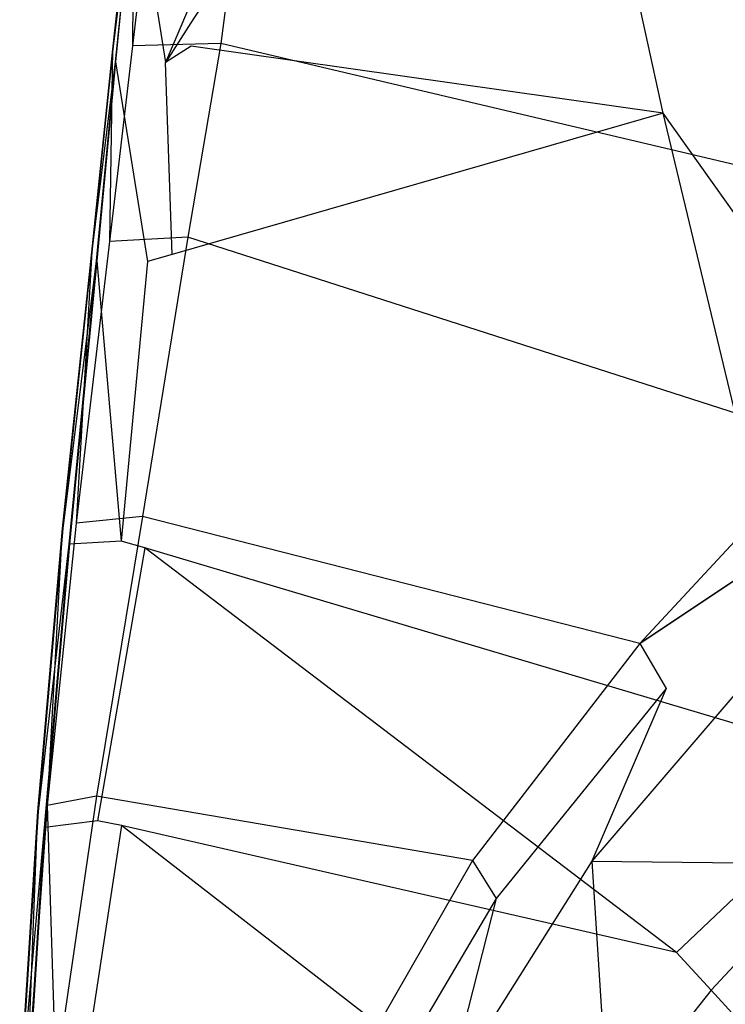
# Model space of a CAD drawing. Extents: x 0 to 0.36, y -0.55 to 0.
# Tile 11 of 21: x 0.003 to 0.064, y -0.213 to -0.128. Entities that reach past the tile are written whole.
import ezdxf

# ---------------------------------------------------------------- set-up
doc = ezdxf.new("R2010")
doc.units = 0
doc.layers.add('L0_VB__OMNIA_CLASSIC_768210_0__', color=7, linetype='CONTINUOUS')

msp = doc.modelspace()

# ---------------------------------------------------------------- linework, layer by layer
at = {"layer": 'L0_VB__OMNIA_CLASSIC_768210_0__', "color": 8, "invisible_edges": 14}
for points in [[(0.047091, -0.083773, 0.335615), (0.017904, -0.127664, 0.335615), (0.017674, -0.130105, 0.335615), (0.047091, -0.083773, 0.335615)], [(0.05858, -0.135894, 0.335615), (0.047091, -0.083773, 0.335615), (0.017674, -0.130105, 0.335615), (0.05858, -0.135894, 0.335615)], [(0.074209, -0.118838, 0.335615), (0.047091, -0.083773, 0.335615), (0.05858, -0.135894, 0.335615), (0.074209, -0.118838, 0.335615)], [(0.012653, -0.113794, 0.303133), (0.010872, -0.13036, 0.303133), (0.0109, -0.130363, 0.305945), (0.012653, -0.113794, 0.303133)], [(0.012653, -0.113794, 0.303133), (0.012606, -0.130065, 0.298449), (0.010872, -0.13036, 0.303133), (0.012653, -0.113794, 0.303133)], [(0.012653, -0.113794, 0.303133), (0.0109, -0.130363, 0.305945), (0.012674, -0.113796, 0.305945), (0.012653, -0.113794, 0.303133)], [(0.012674, -0.113796, 0.305945), (0.0109, -0.130363, 0.305945), (0.012804, -0.114694, 0.327944), (0.012674, -0.113796, 0.305945)], [(0.014455, -0.11358, 0.298449), (0.012606, -0.130065, 0.298449), (0.012653, -0.113794, 0.303133), (0.014455, -0.11358, 0.298449)], [(0.020255, -0.129874, 0.29506), (0.012606, -0.130065, 0.298449), (0.014455, -0.11358, 0.298449), (0.020255, -0.129874, 0.29506)], [(0.022333, -0.113472, 0.29506), (0.020255, -0.129874, 0.29506), (0.014455, -0.11358, 0.298449), (0.022333, -0.113472, 0.29506)], [(0.090182, -0.146376, 0.283837), (0.020255, -0.129874, 0.29506), (0.022333, -0.113472, 0.29506), (0.090182, -0.146376, 0.283837)], [(0.098139, -0.122897, 0.283837), (0.090182, -0.146376, 0.283837), (0.022333, -0.113472, 0.29506), (0.098139, -0.122897, 0.283837)], [(0.012804, -0.114694, 0.327944), (0.0109, -0.130363, 0.305945), (0.011092, -0.13145, 0.327944), (0.012804, -0.114694, 0.327944)], [(0.012804, -0.114694, 0.327944), (0.011092, -0.13145, 0.327944), (0.01112, -0.131453, 0.329944), (0.012804, -0.114694, 0.327944)], [(0.012804, -0.114694, 0.327944), (0.01112, -0.131453, 0.329944), (0.012825, -0.114696, 0.329944), (0.012804, -0.114694, 0.327944)], [(0.012825, -0.114696, 0.329944), (0.01112, -0.131453, 0.329944), (0.01546, -0.131514, 0.335615), (0.012825, -0.114696, 0.329944)], [(0.012825, -0.114696, 0.329944), (0.01546, -0.131514, 0.335615), (0.017117, -0.114748, 0.335615), (0.012825, -0.114696, 0.329944)], [(0.018135, -0.125222, 0.335615), (0.017117, -0.114748, 0.335615), (0.01546, -0.131514, 0.335615), (0.018135, -0.125222, 0.335615)], [(0.085714, -0.174135, 0.335615), (0.074209, -0.118838, 0.335615), (0.05858, -0.135894, 0.335615), (0.085714, -0.174135, 0.335615)], [(0.018135, -0.125222, 0.335615), (0.01546, -0.131514, 0.335615), (0.017904, -0.127664, 0.335615), (0.018135, -0.125222, 0.335615)], [(0.017904, -0.127664, 0.335615), (0.01546, -0.131514, 0.335615), (0.017674, -0.130105, 0.335615), (0.017904, -0.127664, 0.335615)], [(0.010872, -0.13036, 0.303133), (0.0091, -0.147401, 0.303133), (0.0109, -0.130363, 0.305945), (0.010872, -0.13036, 0.303133)], [(0.010872, -0.13036, 0.303133), (0.010605, -0.147006, 0.298449), (0.0091, -0.147401, 0.303133), (0.010872, -0.13036, 0.303133)], [(0.0109, -0.130363, 0.305945), (0.0091, -0.147401, 0.303133), (0.00914, -0.147405, 0.305945), (0.0109, -0.130363, 0.305945)], [(0.0109, -0.130363, 0.305945), (0.00914, -0.147405, 0.305945), (0.011092, -0.13145, 0.327944), (0.0109, -0.130363, 0.305945)], [(0.0174, -0.146636, 0.29506), (0.010605, -0.147006, 0.298449), (0.012606, -0.130065, 0.298449), (0.0174, -0.146636, 0.29506)], [(0.012606, -0.130065, 0.298449), (0.010605, -0.147006, 0.298449), (0.010872, -0.13036, 0.303133), (0.012606, -0.130065, 0.298449)], [(0.020255, -0.129874, 0.29506), (0.0174, -0.146636, 0.29506), (0.012606, -0.130065, 0.298449), (0.020255, -0.129874, 0.29506)], [(0.017674, -0.130105, 0.335615), (0.01546, -0.131514, 0.335615), (0.016045, -0.148141, 0.335615), (0.017674, -0.130105, 0.335615)], [(0.05858, -0.135894, 0.335615), (0.017674, -0.130105, 0.335615), (0.016045, -0.148141, 0.335615), (0.05858, -0.135894, 0.335615)], [(0.072695, -0.164405, 0.283837), (0.0174, -0.146636, 0.29506), (0.020255, -0.129874, 0.29506), (0.072695, -0.164405, 0.283837)], [(0.090182, -0.146376, 0.283837), (0.072695, -0.164405, 0.283837), (0.020255, -0.129874, 0.29506), (0.090182, -0.146376, 0.283837)], [(0.011092, -0.13145, 0.327944), (0.00914, -0.147405, 0.305945), (0.00946, -0.148688, 0.327944), (0.011092, -0.13145, 0.327944)], [(0.011092, -0.13145, 0.327944), (0.00946, -0.148688, 0.327944), (0.01112, -0.131453, 0.329944), (0.011092, -0.13145, 0.327944)], [(0.01112, -0.131453, 0.329944), (0.00946, -0.148688, 0.327944), (0.0095, -0.148692, 0.329944), (0.01112, -0.131453, 0.329944)], [(0.01112, -0.131453, 0.329944), (0.0095, -0.148692, 0.329944), (0.01389, -0.148762, 0.335615), (0.01112, -0.131453, 0.329944)], [(0.01112, -0.131453, 0.329944), (0.01389, -0.148762, 0.335615), (0.01546, -0.131514, 0.335615), (0.01112, -0.131453, 0.329944)], [(0.016045, -0.148141, 0.335615), (0.01546, -0.131514, 0.335615), (0.01389, -0.148762, 0.335615), (0.016045, -0.148141, 0.335615)], [(0.05858, -0.135894, 0.335615), (0.016045, -0.148141, 0.335615), (0.013675, -0.173535, 0.335615), (0.05858, -0.135894, 0.335615)], [(0.071731, -0.19086, 0.335615), (0.05858, -0.135894, 0.335615), (0.013675, -0.173535, 0.335615), (0.071731, -0.19086, 0.335615)], [(0.085714, -0.174135, 0.335615), (0.05858, -0.135894, 0.335615), (0.071731, -0.19086, 0.335615), (0.085714, -0.174135, 0.335615)], [(0.0174, -0.146636, 0.29506), (0.013453, -0.170842, 0.29506), (0.010605, -0.147006, 0.298449), (0.0174, -0.146636, 0.29506)], [(0.056543, -0.181826, 0.283837), (0.013453, -0.170842, 0.29506), (0.0174, -0.146636, 0.29506), (0.056543, -0.181826, 0.283837)], [(0.072695, -0.164405, 0.283837), (0.056543, -0.181826, 0.283837), (0.0174, -0.146636, 0.29506), (0.072695, -0.164405, 0.283837)], [(0.0091, -0.147401, 0.303133), (0.006513, -0.171867, 0.303133), (0.006564, -0.171872, 0.305945), (0.0091, -0.147401, 0.303133)], [(0.0091, -0.147401, 0.303133), (0.007727, -0.171409, 0.298449), (0.006513, -0.171867, 0.303133), (0.0091, -0.147401, 0.303133)], [(0.0091, -0.147401, 0.303133), (0.006564, -0.171872, 0.305945), (0.00914, -0.147405, 0.305945), (0.0091, -0.147401, 0.303133)], [(0.00914, -0.147405, 0.305945), (0.006564, -0.171872, 0.305945), (0.00946, -0.148688, 0.327944), (0.00914, -0.147405, 0.305945)], [(0.010605, -0.147006, 0.298449), (0.007727, -0.171409, 0.298449), (0.0091, -0.147401, 0.303133), (0.010605, -0.147006, 0.298449)], [(0.013453, -0.170842, 0.29506), (0.007727, -0.171409, 0.298449), (0.010605, -0.147006, 0.298449), (0.013453, -0.170842, 0.29506)], [(0.016045, -0.148141, 0.335615), (0.01389, -0.148762, 0.335615), (0.013675, -0.173535, 0.335615), (0.016045, -0.148141, 0.335615)], [(0.00946, -0.148688, 0.327944), (0.006564, -0.171872, 0.305945), (0.007085, -0.17322, 0.327945), (0.00946, -0.148688, 0.327944)], [(0.00946, -0.148688, 0.327944), (0.007085, -0.17322, 0.327945), (0.007137, -0.173225, 0.329944), (0.00946, -0.148688, 0.327944)], [(0.00946, -0.148688, 0.327944), (0.007137, -0.173225, 0.329944), (0.0095, -0.148692, 0.329944), (0.00946, -0.148688, 0.327944)], [(0.0095, -0.148692, 0.329944), (0.007137, -0.173225, 0.329944), (0.011631, -0.172962, 0.335615), (0.0095, -0.148692, 0.329944)], [(0.0095, -0.148692, 0.329944), (0.011631, -0.172962, 0.335615), (0.01389, -0.148762, 0.335615), (0.0095, -0.148692, 0.329944)], [(0.01389, -0.148762, 0.335615), (0.011631, -0.172962, 0.335615), (0.013675, -0.173535, 0.335615), (0.01389, -0.148762, 0.335615)], [(0.07538, -0.169259, 0.277199), (0.056543, -0.181826, 0.283837), (0.072695, -0.164405, 0.283837), (0.07538, -0.169259, 0.277199)], [(0.056543, -0.181826, 0.283837), (0.07538, -0.169259, 0.277199), (0.058819, -0.185738, 0.277029), (0.056543, -0.181826, 0.283837)], [(0.07538, -0.169259, 0.277199), (0.067649, -0.18288, 0.248967), (0.058819, -0.185738, 0.277029), (0.07538, -0.169259, 0.277199)], [(0.013453, -0.170842, 0.29506), (0.009477, -0.195042, 0.29506), (0.007727, -0.171409, 0.298449), (0.013453, -0.170842, 0.29506)], [(0.042049, -0.200624, 0.283837), (0.009477, -0.195042, 0.29506), (0.013453, -0.170842, 0.29506), (0.042049, -0.200624, 0.283837)], [(0.056543, -0.181826, 0.283837), (0.042049, -0.200624, 0.283837), (0.013453, -0.170842, 0.29506), (0.056543, -0.181826, 0.283837)], [(0.006513, -0.171867, 0.303133), (0.004362, -0.196375, 0.303133), (0.004417, -0.196379, 0.305945), (0.006513, -0.171867, 0.303133)], [(0.006513, -0.171867, 0.303133), (0.005213, -0.195855, 0.298449), (0.004362, -0.196375, 0.303133), (0.006513, -0.171867, 0.303133)], [(0.006513, -0.171867, 0.303133), (0.004417, -0.196379, 0.305945), (0.006564, -0.171872, 0.305945), (0.006513, -0.171867, 0.303133)], [(0.006564, -0.171872, 0.305945), (0.004417, -0.196379, 0.305945), (0.007085, -0.17322, 0.327945), (0.006564, -0.171872, 0.305945)], [(0.007727, -0.171409, 0.298449), (0.005213, -0.195855, 0.298449), (0.006513, -0.171867, 0.303133), (0.007727, -0.171409, 0.298449)], [(0.009477, -0.195042, 0.29506), (0.005213, -0.195855, 0.298449), (0.007727, -0.171409, 0.298449), (0.009477, -0.195042, 0.29506)], [(0.011631, -0.172962, 0.335615), (0.007137, -0.173225, 0.329944), (0.009575, -0.19718, 0.335615), (0.011631, -0.172962, 0.335615)], [(0.013675, -0.173535, 0.335615), (0.011631, -0.172962, 0.335615), (0.009575, -0.19718, 0.335615), (0.013675, -0.173535, 0.335615)], [(0.007085, -0.17322, 0.327945), (0.004417, -0.196379, 0.305945), (0.004951, -0.197776, 0.327945), (0.007085, -0.17322, 0.327945)], [(0.007085, -0.17322, 0.327945), (0.004951, -0.197776, 0.327945), (0.005005, -0.197781, 0.329944), (0.007085, -0.17322, 0.327945)], [(0.007085, -0.17322, 0.327945), (0.005005, -0.197781, 0.329944), (0.007137, -0.173225, 0.329944), (0.007085, -0.17322, 0.327945)], [(0.007137, -0.173225, 0.329944), (0.005005, -0.197781, 0.329944), (0.009575, -0.19718, 0.335615), (0.007137, -0.173225, 0.329944)], [(0.013675, -0.173535, 0.335615), (0.009575, -0.19718, 0.335615), (0.011633, -0.197598, 0.335615), (0.013675, -0.173535, 0.335615)], [(0.059739, -0.208603, 0.335615), (0.013675, -0.173535, 0.335615), (0.011633, -0.197598, 0.335615), (0.059739, -0.208603, 0.335615)], [(0.071731, -0.19086, 0.335615), (0.013675, -0.173535, 0.335615), (0.059739, -0.208603, 0.335615), (0.071731, -0.19086, 0.335615)], [(0.056543, -0.181826, 0.283837), (0.058819, -0.185738, 0.277029), (0.042049, -0.200624, 0.283837), (0.056543, -0.181826, 0.283837)], [(0.067649, -0.18288, 0.248967), (0.065431, -0.200817, 0.22033), (0.052404, -0.200686, 0.247805), (0.067649, -0.18288, 0.248967)], [(0.067649, -0.18288, 0.248967), (0.052404, -0.200686, 0.247805), (0.058819, -0.185738, 0.277029), (0.067649, -0.18288, 0.248967)], [(0.058819, -0.185738, 0.277029), (0.044114, -0.203925, 0.276814), (0.042049, -0.200624, 0.283837), (0.058819, -0.185738, 0.277029)], [(0.058819, -0.185738, 0.277029), (0.052404, -0.200686, 0.247805), (0.044114, -0.203925, 0.276814), (0.058819, -0.185738, 0.277029)], [(0.074343, -0.194671, 0.335615), (0.071731, -0.19086, 0.335615), (0.059739, -0.208603, 0.335615), (0.074343, -0.194671, 0.335615)], [(0.009477, -0.195042, 0.29506), (0.005944, -0.219321, 0.29506), (0.005213, -0.195855, 0.298449), (0.009477, -0.195042, 0.29506)], [(0.030198, -0.221265, 0.283837), (0.005944, -0.219321, 0.29506), (0.009477, -0.195042, 0.29506), (0.030198, -0.221265, 0.283837)], [(0.042049, -0.200624, 0.283837), (0.030198, -0.221265, 0.283837), (0.009477, -0.195042, 0.29506), (0.042049, -0.200624, 0.283837)], [(0.074343, -0.194671, 0.335615), (0.059739, -0.208603, 0.335615), (0.062734, -0.211847, 0.335615), (0.074343, -0.194671, 0.335615)], [(0.076149, -0.197348, 0.333663), (0.074343, -0.194671, 0.335615), (0.062734, -0.211847, 0.335615), (0.076149, -0.197348, 0.333663)], [(0.005213, -0.195855, 0.298449), (0.003434, -0.220361, 0.298449), (0.004362, -0.196375, 0.303133), (0.005213, -0.195855, 0.298449)], [(0.005213, -0.195855, 0.298449), (0.005944, -0.219321, 0.29506), (0.003434, -0.220361, 0.298449), (0.005213, -0.195855, 0.298449)], [(0.004362, -0.196375, 0.303133), (0.002827, -0.220928, 0.303133), (0.004417, -0.196379, 0.305945), (0.004362, -0.196375, 0.303133)], [(0.004362, -0.196375, 0.303133), (0.003434, -0.220361, 0.298449), (0.002827, -0.220928, 0.303133), (0.004362, -0.196375, 0.303133)], [(0.004417, -0.196379, 0.305945), (0.002827, -0.220928, 0.303133), (0.002879, -0.220931, 0.305945), (0.004417, -0.196379, 0.305945)], [(0.004417, -0.196379, 0.305945), (0.002879, -0.220931, 0.305945), (0.004951, -0.197776, 0.327945), (0.004417, -0.196379, 0.305945)], [(0.004951, -0.197776, 0.327945), (0.002879, -0.220931, 0.305945), (0.003372, -0.222371, 0.327945), (0.004951, -0.197776, 0.327945)], [(0.004951, -0.197776, 0.327945), (0.003372, -0.222371, 0.327945), (0.005005, -0.197781, 0.329944), (0.004951, -0.197776, 0.327945)], [(0.005005, -0.197781, 0.329944), (0.003372, -0.222371, 0.327945), (0.003424, -0.222375, 0.329944), (0.005005, -0.197781, 0.329944)], [(0.005005, -0.197781, 0.329944), (0.003424, -0.222375, 0.329944), (0.008022, -0.221434, 0.335615), (0.005005, -0.197781, 0.329944)], [(0.009575, -0.19718, 0.335615), (0.005005, -0.197781, 0.329944), (0.008022, -0.221434, 0.335615), (0.009575, -0.19718, 0.335615)], [(0.011633, -0.197598, 0.335615), (0.009575, -0.19718, 0.335615), (0.008022, -0.221434, 0.335615), (0.011633, -0.197598, 0.335615)], [(0.011633, -0.197598, 0.335615), (0.008022, -0.221434, 0.335615), (0.010089, -0.221697, 0.335615), (0.011633, -0.197598, 0.335615)], [(0.050285, -0.227525, 0.335615), (0.011633, -0.197598, 0.335615), (0.010089, -0.221697, 0.335615), (0.050285, -0.227525, 0.335615)], [(0.059739, -0.208603, 0.335615), (0.011633, -0.197598, 0.335615), (0.050285, -0.227525, 0.335615), (0.059739, -0.208603, 0.335615)], [(0.076149, -0.197348, 0.333663), (0.062734, -0.211847, 0.335615), (0.064841, -0.214174, 0.33368), (0.076149, -0.197348, 0.333663)], [(0.042049, -0.200624, 0.283837), (0.044114, -0.203925, 0.276814), (0.030198, -0.221265, 0.283837), (0.042049, -0.200624, 0.283837)], [(0.052404, -0.200686, 0.247805), (0.039882, -0.220495, 0.246637), (0.044114, -0.203925, 0.276814), (0.052404, -0.200686, 0.247805)], [(0.052404, -0.200686, 0.247805), (0.053644, -0.220165, 0.218579), (0.039882, -0.220495, 0.246637), (0.052404, -0.200686, 0.247805)], [(0.052404, -0.200686, 0.247805), (0.065431, -0.200817, 0.22033), (0.053644, -0.220165, 0.218579), (0.052404, -0.200686, 0.247805)], [(0.065431, -0.200817, 0.22033), (0.073224, -0.221326, 0.194429), (0.053644, -0.220165, 0.218579), (0.065431, -0.200817, 0.22033)], [(0.044114, -0.203925, 0.276814), (0.032166, -0.224068, 0.276612), (0.030198, -0.221265, 0.283837), (0.044114, -0.203925, 0.276814)], [(0.044114, -0.203925, 0.276814), (0.039882, -0.220495, 0.246637), (0.032166, -0.224068, 0.276612), (0.044114, -0.203925, 0.276814)], [(0.062734, -0.211847, 0.335615), (0.059739, -0.208603, 0.335615), (0.050285, -0.227525, 0.335615), (0.062734, -0.211847, 0.335615)], [(0.06717, -0.211063, 0.271258), (0.06717, -0.211063, 0.29734), (0.048146, -0.252645, 0.272803), (0.06717, -0.211063, 0.271258)], [(0.06717, -0.211063, 0.271258), (0.048146, -0.252645, 0.272803), (0.078265, -0.221418, 0.22419), (0.06717, -0.211063, 0.271258)], [(0.06717, -0.211063, 0.29734), (0.048146, -0.252645, 0.298885), (0.048146, -0.252645, 0.272803), (0.06717, -0.211063, 0.29734)], [(0.062734, -0.211847, 0.335615), (0.050285, -0.227525, 0.335615), (0.05346, -0.23041, 0.335615), (0.062734, -0.211847, 0.335615)], [(0.064841, -0.214174, 0.33368), (0.062734, -0.211847, 0.335615), (0.05346, -0.23041, 0.335615), (0.064841, -0.214174, 0.33368)]]:
    msp.add_3dface(points, dxfattribs=at)

doc.saveas('drawing.dxf')
